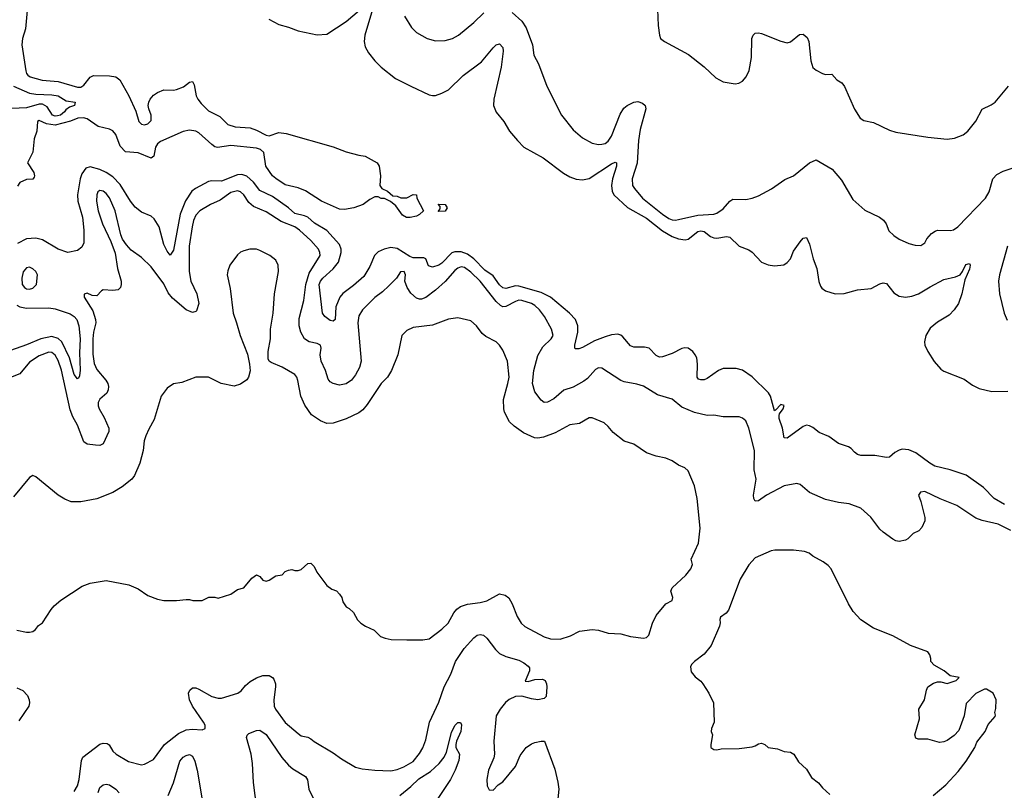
# Model space of a CAD drawing. Header units: inches. Extents: x 1678809 to 1859548, y 384609 to 522868.
# Tile 34 of 256: x 1751668 to 1757828, y 412123 to 416947. Entities that reach past the tile are written whole.
import ezdxf

# ---------------------------------------------------------------- set-up
doc = ezdxf.new("R2010")
doc.units = ezdxf.units.IN
doc.header["$MEASUREMENT"] = 0
doc.layers.add('B7451', color=7, linetype='Continuous')

msp = doc.modelspace()

# ---------------------------------------------------------------- linework, layer by layer
at = {"layer": 'B7451', "color": 5}
for points, elevation in [([(1751718.6, 417050), (1751704.3, 416890), (1751685.5, 416830), (1751681, 416790), (1751707.1, 416627.1), (1751710.9, 416610.8), (1751719.4, 416599.4), (1751733.4, 416590), (1751808.7, 416568.7), (1751910, 416560.6), (1752030, 416524.9), (1752050, 416525), (1752070, 416536.6), (1752110, 416587.6), (1752130, 416597.4), (1752230, 416595.3), (1752270, 416588.8), (1752295.2, 416570), (1752350.5, 416470), (1752394.2, 416374.2), (1752414.6, 416310), (1752430, 416293.2), (1752450, 416288.9), (1752470, 416294.5), (1752490, 416316.5), (1752490.2, 416350), (1752475.3, 416390), (1752473, 416410), (1752475.9, 416430), (1752485.1, 416450), (1752505.8, 416474.2), (1752530, 416492), (1752570, 416507.3), (1752630, 416506.1), (1752650, 416510.1), (1752692.3, 416527.7), (1752730, 416555.8), (1752750, 416560.3), (1752759.2, 416539.2), (1752773.1, 416470), (1752782, 416450), (1752802.8, 416422.8), (1752850, 416377.3), (1752920.1, 416340.1), (1752970.7, 416290.7), (1753015.7, 416275.7), (1753110.1, 416270.1), (1753150, 416255.7), (1753210, 416225), (1753230, 416220.3), (1753290, 416241.3), (1753334.4, 416234.4), (1753630, 416150.2), (1753710, 416120.8), (1753790, 416098), (1753830, 416092), (1753904, 416050), (1753917.3, 416030), (1753926, 415970), (1753922, 415910), (1753934, 415890), (1753970, 415874), (1754003.6, 415843.6), (1754030, 415842), (1754052.7, 415832.7), (1754090, 415832), (1754130, 415852), (1754151.3, 415851.3), (1754152, 415830), (1754194, 415750), (1754170, 415728), (1754150, 415718), (1754110.9, 415709.1), (1754088.9, 415708.9), (1754063.1, 415723.1), (1754022, 415782), (1753988.9, 415808.9), (1753950, 415828), (1753930, 415828.7), (1753910, 415838), (1753890, 415838), (1753858.8, 415821.2), (1753818, 415790), (1753758, 415770), (1753700.7, 415759.3), (1753670, 415761.4), (1753556.4, 415810), (1753456.1, 415876.1), (1753410, 415893.5), (1753330, 415913.6), (1753270, 415953.5), (1753250, 415970.4), (1753208.5, 416030), (1753194.8, 416114.8), (1753174.7, 416134.7), (1753150, 416143.3), (1752990, 416159.9), (1752906.5, 416146.5), (1752890, 416151.8), (1752870, 416166.5), (1752790, 416238.5), (1752770, 416249.9), (1752730, 416255.4), (1752690, 416246.3), (1752550, 416184.4), (1752531.1, 416170), (1752518.3, 416150), (1752507.4, 416092.6), (1752490, 416080.2), (1752410, 416113.4), (1752330, 416120.7), (1752295.9, 416155.9), (1752270, 416228.3), (1752250.7, 416250.7), (1752230, 416261.8), (1752158.9, 416278.9), (1752090, 416327), (1752067.2, 416332.8), (1752032.7, 416330), (1751987.2, 416312.8), (1751890, 416286.5), (1751835.7, 416295.7), (1751790, 416316.1), (1751779.5, 416310), (1751775.5, 416250), (1751759.5, 416200.5), (1751750, 416117.2), (1751718, 416050), (1751757.6, 415990), (1751761.4, 415970), (1751758.6, 415961.4), (1751750, 415949.1), (1751710, 415946.2), (1751670, 415928.3), (1751654.2, 415905.8)], 180), ([(1753226, 416950), (1753290, 416917.1), (1753350, 416900.5), (1753410, 416877.1), (1753530, 416852), (1753590, 416857.4), (1753710, 416935.3), (1753820.4, 417030)], 220), ([(1753874.8, 417010), (1753828.1, 416850), (1753822.7, 416810), (1753830, 416778), (1753850, 416739.5), (1753890, 416690.3), (1753930, 416650.4), (1754019.6, 416579.6), (1754116.3, 416530), (1754230, 416477.6), (1754250, 416472.7), (1754270, 416473), (1754310, 416486.4), (1754350, 416508.8), (1754441.7, 416598.3), (1754556.7, 416683.3), (1754630, 416771.6), (1754650, 416788.8), (1754670, 416796.4), (1754690, 416774), (1754693, 416750), (1754680.6, 416650), (1754634, 416450), (1754632.9, 416410), (1754650, 416367.7), (1754698, 416310), (1754733, 416250), (1754781.6, 416190), (1754822.4, 416150), (1754942.7, 416082.7), (1755070, 415985.6), (1755110, 415963.2), (1755150, 415949.4), (1755190, 415944.8), (1755230, 415953.8), (1755370, 416045), (1755394.5, 416054.5), (1755401.6, 416050), (1755402.9, 416030), (1755376.8, 415950), (1755370.1, 415910), (1755374.6, 415874.6), (1755385.3, 415850), (1755470, 415772.1), (1755590, 415704.1), (1755690, 415625.8), (1755750, 415590.7), (1755790, 415575.1), (1755830.9, 415569.1), (1755850, 415573.7), (1755910, 415620.1), (1755930, 415625.3), (1755950, 415620.5), (1755990, 415590.2), (1756010, 415581.1), (1756030, 415578.5), (1756090, 415590.2), (1756110, 415585.8), (1756170, 415530.3), (1756230, 415506.5), (1756250, 415491.6), (1756308.3, 415428.3), (1756350, 415411.6), (1756390, 415405.7), (1756448.4, 415411.6), (1756470, 415427.1), (1756489.8, 415450), (1756510, 415498.4), (1756550, 415555.8), (1756570, 415579.3), (1756590, 415583), (1756610, 415542), (1756632.3, 415450), (1756655.8, 415390), (1756668.2, 415308.2), (1756678.1, 415278.1), (1756686.5, 415266.5), (1756710, 415250.2), (1756770, 415231.8), (1756826.1, 415233.9), (1756910, 415256.8), (1756995.7, 415264.3), (1757050, 415293.4), (1757070, 415299.5), (1757090, 415296.4), (1757136.9, 415236.9), (1757170, 415216.5), (1757209.3, 415209.3), (1757250, 415216.2), (1757291.8, 415230), (1757364.5, 415275.5), (1757450, 415321.2), (1757522.2, 415337.8), (1757551.1, 415348.9), (1757567.3, 415370), (1757586.3, 415413.7), (1757610, 415421), (1757613.4, 415410), (1757610, 415385.2), (1757580.5, 415319.5), (1757563.2, 415230), (1757541.2, 415170), (1757514.3, 415130), (1757483, 415097), (1757410, 415053.8), (1757363.8, 415016.2), (1757337.6, 414970), (1757329.3, 414930), (1757331.1, 414910), (1757350.2, 414870), (1757390, 414807.5), (1757430, 414759.7), (1757450, 414745.8), (1757577.5, 414697.5), (1757630, 414659.7), (1757670, 414638.5), (1757750, 414620.1), (1757850, 414621.6)], 220), ([(1755658, 417010), (1755662.8, 416910), (1755671, 416850), (1755678, 416830), (1755702, 416810), (1755851.3, 416730), (1755950, 416651), (1756024.1, 416584.1), (1756070, 416558.8), (1756145.2, 416545.2), (1756168, 416550), (1756190, 416562.8), (1756212.3, 416590), (1756231.8, 416630), (1756247, 416710), (1756249.3, 416830), (1756257.2, 416850), (1756270, 416862.8), (1756290, 416864.9), (1756310, 416860.5), (1756430, 416811.7), (1756470, 416803.1), (1756490.8, 416809.2), (1756546.1, 416853.9), (1756570, 416857), (1756595.6, 416835.6), (1756605.7, 416810), (1756617.4, 416690), (1756630, 416647.7), (1756650, 416630.6), (1756690, 416610.7), (1756710, 416604), (1756750, 416606), (1756781, 416570), (1756812.5, 416552.5), (1756828.5, 416528.5), (1756890, 416386.8), (1756926, 416330), (1756950, 416316), (1757010, 416302.8), (1757110, 416256), (1757150, 416242.8), (1757350, 416210.7), (1757470, 416198.8), (1757515.5, 416204.5), (1757570, 416226.8), (1757599, 416250), (1757650, 416311), (1757690, 416386.8), (1757746.2, 416413.8), (1757770, 416430.7), (1757855.1, 416530)], 260), ([(1754076, 416970), (1754118.5, 416898.5), (1754150, 416866.8), (1754218, 416830), (1754270, 416815.5), (1754330, 416817.1), (1754375.3, 416830), (1754413.2, 416850), (1754509.4, 416930), (1754571.8, 416990)], 240), ([(1754750, 416991.3), (1754810, 416937.8), (1754836.5, 416896.5), (1754876.6, 416790), (1754884, 416724), (1754914, 416670), (1754966.7, 416530), (1755058, 416350), (1755130, 416258), (1755190, 416208.4), (1755250, 416174.4), (1755290, 416165.3), (1755310, 416167), (1755330, 416172.2), (1755350, 416187.2), (1755370, 416217.6), (1755425.4, 416354.6), (1755447.5, 416392.5), (1755469.4, 416410.6), (1755510, 416431.1), (1755535.4, 416435.4), (1755565, 416425), (1755581.1, 416410), (1755585.2, 416390), (1755550, 416259), (1755540.2, 416190), (1755530.2, 416049.8), (1755499.1, 415950), (1755502.7, 415910), (1755514.3, 415890), (1755565.5, 415830), (1755690, 415729.2), (1755730, 415702.3), (1755750, 415694.3), (1755770, 415691.6), (1755790, 415695.3), (1755910, 415724), (1756010, 415729.2), (1756030, 415735.3), (1756070, 415762.4), (1756110, 415810.6), (1756130, 415823.8), (1756210, 415821.5), (1756250, 415829.1), (1756290, 415844.7), (1756372, 415888), (1756454.3, 415945.7), (1756510, 415970.3), (1756608.5, 416051.5), (1756650, 416068.8), (1756750.3, 416010.4), (1756810, 415941.6), (1756881.2, 415821.2), (1756955.5, 415755.5), (1757048.2, 415710), (1757072.3, 415692.3), (1757088.7, 415670), (1757106, 415626), (1757136.3, 415596.3), (1757170, 415572.7), (1757230, 415545.5), (1757270, 415535.5), (1757306, 415534), (1757330, 415550.8), (1757343.9, 415576.1), (1757371.8, 415608.2), (1757395.8, 415624.2), (1757410.8, 415629.2), (1757492.2, 415627.8), (1757510, 415631.6), (1757537.7, 415650), (1757710, 415830.3), (1757733.6, 415870), (1757757.1, 415950), (1757781.8, 415978.2), (1757821, 415998.9), (1757890, 416022.8)], 240), ([(1751628.6, 416530), (1751730, 416488.1), (1751770, 416480.8), (1751870, 416476.9), (1751910, 416470.2), (1751958.8, 416438.8), (1752014.8, 416430), (1752010.6, 416410), (1751980.8, 416399.2), (1751956.3, 416383.7), (1751948.5, 416370), (1751922.7, 416350), (1751904.4, 416344.4), (1751890, 416342.7), (1751873.3, 416350), (1751840.7, 416400.7), (1751810, 416418), (1751790, 416418.8), (1751710, 416395.3), (1751571.3, 416390)], 160), ([(1757830, 413913.1), (1757763.9, 413950), (1757697.9, 414017.9), (1757590, 414095.6), (1757490, 414129.3), (1757392.9, 414152.9), (1757362, 414170), (1757275.3, 414235.3), (1757230, 414253.5), (1757190, 414258), (1757170, 414252.4), (1757143.4, 414236.6), (1757110, 414207.8), (1757090, 414206), (1757018, 414218), (1756930, 414219.6), (1756910, 414225.6), (1756890, 414239.6), (1756870, 414262.9), (1756854, 414274), (1756790, 414294.3), (1756730, 414338.7), (1756670, 414362.4), (1756630, 414394), (1756610, 414405.4), (1756590, 414409.7), (1756570, 414401.1), (1756470, 414327), (1756450, 414329.3), (1756439.8, 414390), (1756420.4, 414450), (1756419.7, 414470), (1756421.1, 414478.9), (1756443.7, 414510), (1756450, 414532.3), (1756430, 414538.4), (1756397.6, 414502.4), (1756390, 414499.5), (1756364.3, 414590), (1756352.1, 414612.1), (1756250, 414711.2), (1756190, 414754), (1756150, 414764.5), (1756070, 414762.6), (1756040.3, 414750), (1755970, 414701.7), (1755950, 414692.8), (1755930, 414691.6), (1755915.9, 414695.9), (1755906.3, 414710), (1755908.6, 414790), (1755903.5, 414830), (1755894.8, 414850), (1755878.5, 414870), (1755850, 414889.8), (1755830, 414892.9), (1755810, 414888.6), (1755750, 414858.2), (1755690, 414837.2), (1755670, 414834.7), (1755650, 414845.1), (1755606, 414890), (1755577.3, 414897.3), (1755510, 414897.2), (1755490, 414904.7), (1755441.4, 414961.4), (1755430, 414971.1), (1755410, 414977.6), (1755370, 414974.4), (1755330, 414962.4), (1755264.3, 414935.7), (1755190, 414894.2), (1755166.4, 414886.4), (1755145.6, 414885.6), (1755140.7, 414890), (1755140.8, 414910), (1755160.6, 414990), (1755159.8, 415030), (1755145, 415070), (1755107.8, 415110), (1754989.2, 415209.2), (1754930, 415238.7), (1754790, 415278.8), (1754770, 415280.1), (1754710, 415263.7), (1754690, 415268.9), (1754670, 415288), (1754630, 415344.1), (1754579, 415379), (1754510, 415449.5), (1754470, 415479.5), (1754430, 415493.9), (1754390, 415493.7), (1754372.5, 415487.5), (1754310, 415422.5), (1754290, 415409.9), (1754250, 415398.7), (1754226.8, 415406.8), (1754209.2, 415449.2), (1754196.9, 415456.9), (1754130, 415456.3), (1754110, 415463.9), (1754030, 415515.2), (1753990, 415521.2), (1753948.9, 415510), (1753910, 415493.2), (1753888.3, 415470), (1753858.7, 415401.3), (1753820.5, 415339.5), (1753757.3, 415282.7), (1753690, 415233.7), (1753671.4, 415210), (1753646.9, 415150), (1753642.6, 415070), (1753630, 415059.1), (1753610, 415064.8), (1753576.8, 415090), (1753562.8, 415110), (1753542.8, 415290), (1753549.7, 415310.3), (1753565.2, 415330), (1753630, 415386.5), (1753662.4, 415430), (1753680.1, 415490), (1753679.9, 415510), (1753670, 415539.3), (1753590, 415626.4), (1753512.9, 415672.9), (1753469.9, 415709.9), (1753450, 415719.5), (1753390, 415734.7), (1753349.1, 415770), (1753250, 415840.6), (1753170, 415877.5), (1753130, 415930.5), (1753090, 415968), (1753057.5, 415977.5), (1753030, 415976.2), (1752930, 415937), (1752870, 415937.6), (1752850, 415933.4), (1752768.7, 415891.3), (1752745.6, 415874.4), (1752706.1, 415813.9), (1752672.4, 415730), (1752630, 415505.2), (1752610, 415472.7), (1752590, 415497.6), (1752570, 415538.9), (1752540.7, 415650), (1752510, 415699.7), (1752490, 415716.3), (1752430, 415742), (1752390, 415774), (1752362, 415810), (1752295.9, 415915.9), (1752250, 415964.1), (1752210, 415989.9), (1752170, 416008.8), (1752110, 416025.5), (1752082.7, 416017.3), (1752057.1, 415982.9), (1752046, 415950), (1752030.6, 415850), (1752031.6, 415810), (1752062.2, 415710), (1752070.6, 415630), (1752069.1, 415550.9), (1752057.1, 415522.9), (1752030, 415502.4), (1751970, 415489.7), (1751910, 415509.8), (1751810, 415569.8), (1751770, 415579.8), (1751710, 415574.2), (1751654.9, 415545.1)], 220), ([(1757867.8, 413750), (1757790, 413789.7), (1757690, 413811.9), (1757650, 413826.6), (1757530, 413905.7), (1757427.1, 413947.1), (1757330, 413993.6), (1757304.7, 413990), (1757290.8, 413970), (1757306.4, 413930), (1757330.4, 413830), (1757330.4, 413809.6), (1757312.7, 413767.3), (1757292.5, 413747.5), (1757258, 413730), (1757223.5, 413696.5), (1757210, 413689.2), (1757170, 413681.2), (1757150, 413685.2), (1757130, 413696), (1757070, 413739.3), (1757050, 413758), (1756992.7, 413832.7), (1756930, 413889.7), (1756857.3, 413917.2), (1756790, 413924.7), (1756710, 413944), (1756610, 413986.9), (1756550, 414037), (1756530, 414043.6), (1756450, 414028.2), (1756340.3, 413970), (1756290, 413934.7), (1756270, 413933.6), (1756260.4, 413950), (1756259.8, 413970), (1756275.5, 414070), (1756262.6, 414130), (1756264.4, 414250), (1756229.6, 414390), (1756210, 414435.1), (1756190, 414452.3), (1756170, 414460.9), (1756070, 414461.2), (1756011.3, 414471.3), (1755970, 414469.7), (1755890, 414487.7), (1755810, 414520.4), (1755750, 414572), (1755659.1, 414599.1), (1755570, 414652.1), (1755530, 414666.4), (1755450, 414679.8), (1755428.1, 414688.1), (1755310, 414766.6), (1755290, 414768), (1755270, 414758), (1755219.6, 414700.4), (1755196.6, 414683.4), (1755130, 414647.4), (1755071.5, 414628.5), (1755010, 414572.8), (1754970, 414553), (1754950, 414551.6), (1754930, 414565.1), (1754890, 414616.9), (1754876.5, 414670), (1754884.9, 414750), (1754910, 414844.6), (1754941.2, 414898.8), (1754993, 414950), (1755005.1, 414970), (1754994.8, 415010), (1754951.6, 415090), (1754920.3, 415130), (1754890, 415157.3), (1754869.7, 415170), (1754810, 415189.2), (1754790, 415190.4), (1754770, 415183.9), (1754710, 415151.1), (1754690, 415150.5), (1754677, 415157.1), (1754650, 415183.7), (1754550, 415309.9), (1754490, 415366.6), (1754450, 415394.9), (1754430, 415399.2), (1754410, 415392.5), (1754390, 415376.1), (1754330.9, 415309.1), (1754270, 415254.2), (1754210, 415208.6), (1754182.4, 415197.6), (1754170, 415196.8), (1754150, 415203.5), (1754114.3, 415234.3), (1754093.3, 415270), (1754078.7, 415310), (1754081.2, 415350), (1754073.2, 415370), (1754050, 415368.7), (1754024.9, 415330), (1753978.4, 415281.6), (1753937.4, 415242.6), (1753890, 415208.3), (1753812, 415130), (1753790, 415092.7), (1753783.2, 415050), (1753803.8, 414810), (1753794.3, 414770), (1753770, 414724.2), (1753744.9, 414690), (1753710, 414667.7), (1753670, 414659.7), (1753629.3, 414670), (1753610, 414680.5), (1753597.2, 414697.2), (1753581.6, 414750), (1753554, 414810), (1753548.1, 414850), (1753553.3, 414890), (1753549.7, 414909.7), (1753530, 414919.2), (1753478.4, 414930), (1753450, 414948.7), (1753428.1, 414990), (1753417.7, 415030), (1753416.8, 415076.8), (1753446, 415190), (1753457.4, 415290), (1753479.8, 415360.2), (1753547.1, 415470), (1753545.7, 415490), (1753536.8, 415510), (1753490, 415564.7), (1753418.3, 415630), (1753389.6, 415650), (1753303.4, 415683.4), (1753210, 415744.7), (1753130, 415778.3), (1753101.8, 415801.8), (1753070, 415849.7), (1753050, 415869.8), (1753030, 415876), (1752990, 415865), (1752922.3, 415817.7), (1752862, 415790), (1752794.9, 415750), (1752770, 415723), (1752756.6, 415690), (1752746.5, 415650), (1752728.6, 415530), (1752728.7, 415370), (1752739.3, 415310), (1752777, 415230), (1752788.4, 415170), (1752774.7, 415125.3), (1752770, 415119.6), (1752750, 415114), (1752710, 415131.7), (1752623.6, 415203.6), (1752597.8, 415237.8), (1752570, 415293.5), (1752490, 415400.8), (1752430, 415459.1), (1752365, 415505), (1752336.8, 415536.8), (1752312.4, 415572.4), (1752300.7, 415600.7), (1752264.8, 415750), (1752230, 415832.8), (1752210, 415858.3), (1752190, 415873.3), (1752170, 415877.6), (1752157.3, 415870), (1752150.3, 415849.7), (1752149.3, 415810.7), (1752159.1, 415750), (1752185.5, 415670), (1752238.7, 415558.7), (1752266.5, 415486.5), (1752280.3, 415390), (1752302.4, 415310), (1752303.8, 415290), (1752299.1, 415270), (1752284.4, 415255.6), (1752250, 415251.1), (1752190, 415255.8), (1752179.1, 415250), (1752150, 415218), (1752120.7, 415220.7), (1752090, 415236), (1752071.3, 415228.7), (1752071, 415210), (1752125.5, 415125.5), (1752143.2, 415070), (1752143.8, 415050), (1752129.6, 414990), (1752125.2, 414950), (1752126.2, 414853.8), (1752133.8, 414793.8), (1752150, 414757.3), (1752207.2, 414690), (1752219, 414670), (1752224, 414650), (1752222.3, 414630), (1752214, 414610), (1752170, 414572.4), (1752159.2, 414550), (1752159.3, 414530), (1752165.5, 414510), (1752197, 414457), (1752226.7, 414390), (1752225.1, 414370), (1752190, 414291.6), (1752170, 414280.9), (1752143, 414283), (1752090, 414289.7), (1752070, 414303.6), (1752030, 414408), (1752000.5, 414460.5), (1751985.1, 414505.1), (1751930, 414753), (1751910, 414814), (1751890, 414847.7), (1751870, 414863.7), (1751850, 414865.4), (1751790, 414842), (1751730, 414803.7), (1751668.9, 414731.1), (1751610, 414707.4)], 240), ([(1751650, 413124.7), (1751710, 413112), (1751730, 413112), (1751750, 413118), (1751768, 413130), (1751785.6, 413154.4), (1751810, 413171.3), (1751864.8, 413255.2), (1751883.3, 413276.7), (1751926.6, 413313.4), (1752058.9, 413401.1), (1752110, 413419.5), (1752210, 413436.4), (1752352, 413410), (1752410, 413384.9), (1752470, 413342), (1752530, 413318.8), (1752570, 413310.8), (1752650, 413311), (1752710, 413318), (1752730, 413318), (1752751.1, 413311.1), (1752808.9, 413311.1), (1752851.3, 413331.3), (1752888.4, 413331.6), (1752910, 413324.7), (1752990, 413351.3), (1753030, 413381), (1753070, 413391), (1753121.2, 413450), (1753150, 413471.3), (1753170, 413462), (1753190, 413438), (1753210, 413431.3), (1753230, 413438), (1753270, 413464.7), (1753310, 413472), (1753330, 413492), (1753350, 413502), (1753370, 413504.7), (1753390, 413498), (1753410, 413498), (1753430, 413504.7), (1753470, 413542), (1753490, 413544.7), (1753510, 413524.7), (1753527.5, 413487.5), (1753590, 413404.7), (1753622, 413382), (1753650, 413372), (1753670, 413351.3), (1753682.8, 413330), (1753690, 413302), (1753710, 413272), (1753730, 413262), (1753756.9, 413236.9), (1753782, 413190), (1753802, 413170), (1753830.7, 413150.7), (1753885.4, 413125.4), (1753926.4, 413086.4), (1753955.3, 413075.3), (1753992.9, 413067.1), (1754090, 413064.7), (1754190, 413064.7), (1754230, 413071), (1754310, 413132.4), (1754349.6, 413170), (1754385.3, 413234.7), (1754403.8, 413256.2), (1754427, 413273), (1754470, 413288.6), (1754550, 413298.5), (1754590, 413309.4), (1754670, 413353.4), (1754704.5, 413344.5), (1754727.6, 413327.6), (1754750.2, 413290), (1754779.6, 413210), (1754804.9, 413170), (1754828.6, 413148.6), (1754950, 413083.7), (1754990, 413070.4), (1755050, 413068.7), (1755113.2, 413090), (1755170, 413118.4), (1755250, 413130.4), (1755290, 413125.5), (1755350, 413106), (1755430, 413102), (1755490, 413086), (1755570, 413076.3), (1755590, 413078.8), (1755605.1, 413094.9), (1755627.8, 413170), (1755650, 413216.3), (1755709.6, 413290), (1755749.5, 413310.5), (1755755.1, 413330), (1755742.4, 413370), (1755749.7, 413390), (1755836.3, 413470), (1755867.6, 413510), (1755876.6, 413536.6), (1755869.6, 413570), (1755914.5, 413670), (1755924.9, 413764.9), (1755906.3, 413950), (1755889.7, 414029.7), (1755850, 414122.7), (1755830, 414140.9), (1755790, 414158), (1755750, 414185.2), (1755710, 414202.7), (1755650, 414214.5), (1755590, 414236), (1755510, 414289.2), (1755450, 414309.3), (1755382, 414362), (1755350, 414401.2), (1755323.9, 414423.9), (1755250, 414454), (1755230, 414453.6), (1755170, 414419.7), (1755110, 414410.9), (1755018.7, 414361.3), (1754946, 414334), (1754910, 414328.1), (1754889.9, 414329.9), (1754820.2, 414360.2), (1754762.4, 414402.4), (1754733, 414430), (1754701.1, 414490), (1754696.4, 414510), (1754694.8, 414570), (1754723.1, 414670), (1754729.8, 414710), (1754719.7, 414810), (1754690, 414879), (1754669.3, 414910), (1754649.7, 414929.6), (1754584, 414964), (1754561.7, 414981.7), (1754525.2, 415030), (1754490, 415061.2), (1754410, 415080.9), (1754350, 415073), (1754250, 415035.6), (1754130, 415020.5), (1754090, 415001.6), (1754059.5, 414970), (1754034.6, 414850), (1753995.3, 414750), (1753968.7, 414710), (1753930, 414669.6), (1753841.7, 414538.3), (1753814.7, 414505.3), (1753790, 414486.4), (1753710, 414447.9), (1753630, 414420.3), (1753590, 414419.3), (1753550, 414435.8), (1753493.7, 414473.7), (1753453, 414533), (1753427, 414590), (1753408.8, 414688.8), (1753402, 414710), (1753390, 414725.6), (1753310, 414772.8), (1753240.7, 414800.7), (1753229.7, 414809.7), (1753223.5, 414823.5), (1753222.4, 414870), (1753237.6, 414950), (1753237.4, 415010), (1753255, 415110), (1753262, 415230), (1753288.3, 415370), (1753285.7, 415410), (1753270, 415441.6), (1753233.6, 415470), (1753170, 415502), (1753150, 415509.6), (1753128.8, 415511.2), (1753108.8, 415511.2), (1753070, 415500.9), (1753050, 415491.8), (1753030, 415475.1), (1752982.4, 415410), (1752970, 415375.3), (1752967, 415350), (1752984.8, 415264.8), (1753003.6, 415110), (1753025.7, 415050), (1753047.2, 414970), (1753093.4, 414853.4), (1753107, 414790), (1753110.4, 414749.6), (1753100.5, 414710), (1753088.5, 414691.5), (1753050, 414664.5), (1753010, 414652), (1752929.7, 414669.7), (1752850, 414709.2), (1752770, 414709.3), (1752683.5, 414676.5), (1752630, 414666.6), (1752590, 414640.9), (1752554.4, 414590), (1752510, 414444), (1752476.1, 414383.9), (1752458.4, 414341.6), (1752447.6, 414310), (1752440.7, 414250), (1752420.2, 414170), (1752386.9, 414093.1), (1752369.5, 414070.5), (1752310, 414022.2), (1752252, 413987.9), (1752150, 413948.4), (1752050, 413928), (1751990, 413929.6), (1751950, 413945.6), (1751910, 413969.6), (1751770, 414085.2), (1751750, 414093.2), (1751730, 414081.2), (1751630, 413959.3)], 260), ([(1757848.1, 415530), (1757797.1, 415350), (1757792.7, 415310), (1757798, 415230), (1757828, 415110), (1757846.7, 415066.7)], 240), ([(1751650, 415159.2), (1751670, 415149.6), (1751710, 415141.7), (1751850, 415143.9), (1751890, 415137.2), (1751984.9, 415104.9), (1752009.7, 415089.7), (1752026.3, 415070), (1752039.1, 415030), (1752047.1, 414950), (1752042.4, 414862.4), (1752047.5, 414752.5), (1752043.1, 414716.9), (1752036.7, 414703.3), (1752030, 414698.4), (1752010, 414725.6), (1751980.8, 414830), (1751932.8, 414930), (1751910, 414951.3), (1751870, 414963.2), (1751801.3, 414950), (1751710, 414911.6), (1751501.6, 414838.4)], 220), ([(1757382, 412090), (1757463.2, 412156.8), (1757538.9, 412241.1), (1757590, 412306), (1757644, 412390), (1757656.5, 412423.5), (1757708.9, 412491.1), (1757726, 412534), (1757770, 412584.7), (1757772.7, 412592.7), (1757768.7, 412610), (1757774.6, 412634.6), (1757778, 412690), (1757758, 412730), (1757716.4, 412756.4), (1757703.6, 412756.4), (1757650, 412728), (1757590, 412666), (1757576, 412590), (1757543.4, 412496.6), (1757514.2, 412465.8), (1757470, 412435.1), (1757450, 412426.6), (1757422.5, 412422.5), (1757350, 412444), (1757290, 412443.7), (1757275.3, 412450), (1757269.2, 412470), (1757297.2, 412570), (1757292.3, 412630), (1757329.2, 412690), (1757341.2, 412750), (1757349.5, 412770.5), (1757385.6, 412794.4), (1757410, 412801), (1757430, 412801), (1757470, 412791.3), (1757526, 412810), (1757546, 412830), (1757490, 412839), (1757451.5, 412871.5), (1757390, 412906), (1757369.2, 412930), (1757369, 412949), (1757362, 412970), (1757349, 412989), (1757242, 413030), (1757129.7, 413089.7), (1757010, 413138.4), (1756930, 413189.2), (1756882.4, 413242.4), (1756852.3, 413290), (1756745.1, 413510), (1756726.6, 413530), (1756693.9, 413553.9), (1756630, 413589.6), (1756608, 413608), (1756578.9, 413618.9), (1756510, 413626), (1756393.2, 413626.8), (1756370, 413622.7), (1756270, 413577.6), (1756230, 413535.1), (1756176.3, 413443.7), (1756101.6, 413250), (1756088.6, 413231.4), (1756053, 413207), (1756048, 413192), (1756050.4, 413170.4), (1756046.7, 413150), (1755993.7, 413030), (1755950, 412975.1), (1755890.6, 412930), (1755870.7, 412910), (1755864.5, 412895.5), (1755870, 412864.7), (1755893.7, 412833.7), (1755930, 412806), (1755942.8, 412790), (1755980.5, 412730), (1756008.2, 412670), (1756013, 412550), (1755996, 412510), (1755994.8, 412490), (1756002.8, 412470), (1755991.3, 412410), (1755992, 412390), (1756010, 412378), (1756030, 412376), (1756056.5, 412383.5), (1756170, 412384.9), (1756250, 412394.8), (1756270, 412401), (1756290, 412414.8), (1756310, 412417.3), (1756330.4, 412410.4), (1756350.7, 412390.7), (1756410, 412382.8), (1756450, 412366.8), (1756490, 412360.7), (1756510.8, 412350), (1756541.1, 412301.1), (1756590, 412256), (1756622.5, 412202.5), (1756664.7, 412170), (1756690, 412138), (1756735.9, 412095.9)], 260), ([(1752010, 412114.8), (1752030, 412151), (1752039.8, 412190), (1752054, 412310), (1752063.1, 412330), (1752170, 412412.1), (1752190, 412418.9), (1752215.8, 412415.8), (1752228.5, 412408.5), (1752250, 412368.8), (1752272.7, 412350), (1752350, 412303.7), (1752430, 412281.6), (1752450, 412285.5), (1752504.4, 412315.6), (1752573.3, 412410), (1752661, 412479), (1752710, 412501.1), (1752750, 412505.8), (1752810, 412500.5), (1752829, 412510), (1752829.4, 412530), (1752818.7, 412550), (1752749.8, 412650), (1752731.1, 412690), (1752724.8, 412730), (1752732, 412750), (1752750, 412764.4), (1752770, 412764.9), (1752790, 412756.5), (1752870.2, 412710.2), (1752910, 412699.2), (1752930, 412698.8), (1753033.6, 412730), (1753054.8, 412745.2), (1753080.5, 412779.5), (1753110, 412803.9), (1753150, 412826.9), (1753190, 412840.7), (1753230, 412841.5), (1753249.3, 412829.3), (1753258, 412818), (1753268, 412790), (1753269, 412770), (1753257.6, 412690), (1753260.4, 412650), (1753268.4, 412630), (1753330, 412548), (1753410, 412478), (1753430, 412464.9), (1753470, 412456.3), (1753490, 412445.5), (1753510, 412428.2), (1753630, 412358.4), (1753680.7, 412320.7), (1753770, 412268.4), (1753810, 412257.6), (1753890, 412248.9), (1753990, 412244.6), (1754030, 412252.2), (1754072.3, 412270), (1754130, 412304.2), (1754170, 412353), (1754190.7, 412389.3), (1754210, 412438.8), (1754231.4, 412550), (1754290, 412674), (1754323, 412770), (1754365.6, 412850), (1754394, 412930), (1754448.5, 413010), (1754510, 413078.4), (1754530, 413093.4), (1754550, 413099.1), (1754570, 413094.8), (1754590, 413076.3), (1754644.4, 413004.4), (1754670, 412978.9), (1754710, 412960.3), (1754790, 412938.5), (1754821.9, 412921.8), (1754850, 412900.3), (1754857.7, 412890), (1754857.2, 412870), (1754830, 412806), (1754850, 412803.6), (1754890, 412816.5), (1754938.6, 412818.6), (1754955.8, 412810), (1754964.2, 412790), (1754965.3, 412770), (1754962, 412710), (1754950, 412698), (1754910, 412689.7), (1754870, 412695.8), (1754810, 412713), (1754770, 412709.7), (1754729.5, 412690.5), (1754708.1, 412671.9), (1754673.2, 412630), (1754649, 412589), (1754634.9, 412430), (1754638.8, 412350), (1754633.7, 412326.3), (1754602, 412250), (1754591, 412190), (1754592, 412150), (1754606, 412126), (1754630, 412124.7), (1754662, 412158), (1754690, 412176), (1754770, 412271), (1754799.1, 412340.9), (1754836.2, 412390), (1754870, 412414.4), (1754890, 412421.6), (1754930, 412430.8), (1754952, 412430), (1755015.2, 412255.2), (1755034.8, 412174.8), (1755040.8, 412130), (1755031.3, 412028.7)], 240), ([(1751650, 412764.8), (1751687.8, 412747.8), (1751716.7, 412716.7), (1751728.1, 412690), (1751729.5, 412670), (1751724.8, 412650), (1751663, 412557)], 240), ([(1754047.4, 412090), (1754114.3, 412145.7), (1754164.3, 412195.7), (1754238.4, 412241.6), (1754292.2, 412290), (1754323.7, 412330), (1754338.2, 412361.8), (1754370, 412484), (1754390, 412527.7), (1754410, 412547.7), (1754426.8, 412546.8), (1754432.8, 412532.8), (1754427.4, 412490), (1754401.5, 412430), (1754397.4, 412410), (1754397.6, 412390), (1754420.3, 412350), (1754415, 412310), (1754392.4, 412250), (1754362.6, 412190), (1754242.3, 412010)], 220), ([(1753151, 412010), (1753131.2, 412171.2), (1753124.2, 412290), (1753116.1, 412350), (1753086.7, 412453.3), (1753090.9, 412469.1), (1753101.8, 412478.2), (1753150, 412497.8), (1753170, 412499.7), (1753210, 412472.3), (1753309.3, 412329.3), (1753350, 412281.1), (1753377.9, 412257.9), (1753456.9, 412210), (1753468.8, 412188.8), (1753478.2, 412130), (1753513.7, 412053.7)], 220), ([(1752596.4, 412090), (1752631.1, 412168.9), (1752670, 412305.3), (1752690, 412330.2), (1752710, 412341.5), (1752730, 412346.3), (1752750, 412336), (1752765, 412305), (1752778.5, 412250), (1752810, 412062.8)], 220), ([(1752159.9, 412110), (1752170, 412141.3), (1752190, 412158), (1752210, 412160.9), (1752230, 412156.9), (1752270, 412130.2), (1752290, 412106.5)], 220)]:
    msp.add_lwpolyline(points, dxfattribs=dict(at, elevation=elevation))
for points, elevation in [([(1754286, 415746), (1754298, 415762), (1754298, 415778), (1754287.3, 415792.7), (1754331.1, 415791.1), (1754342, 415770), (1754330, 415748)], 180), ([(1751730, 415396.9), (1751710, 415394.7), (1751689.1, 415369.1), (1751681.1, 415330), (1751684.8, 415290), (1751697.4, 415270), (1751710, 415261.2), (1751730, 415259.7), (1751750, 415266.4), (1751773.3, 415290), (1751780.5, 415350), (1751769.5, 415370), (1751750, 415387.3)], 240)]:
    msp.add_lwpolyline(points, close=True, dxfattribs=dict(at, elevation=elevation))

doc.saveas('drawing.dxf')
